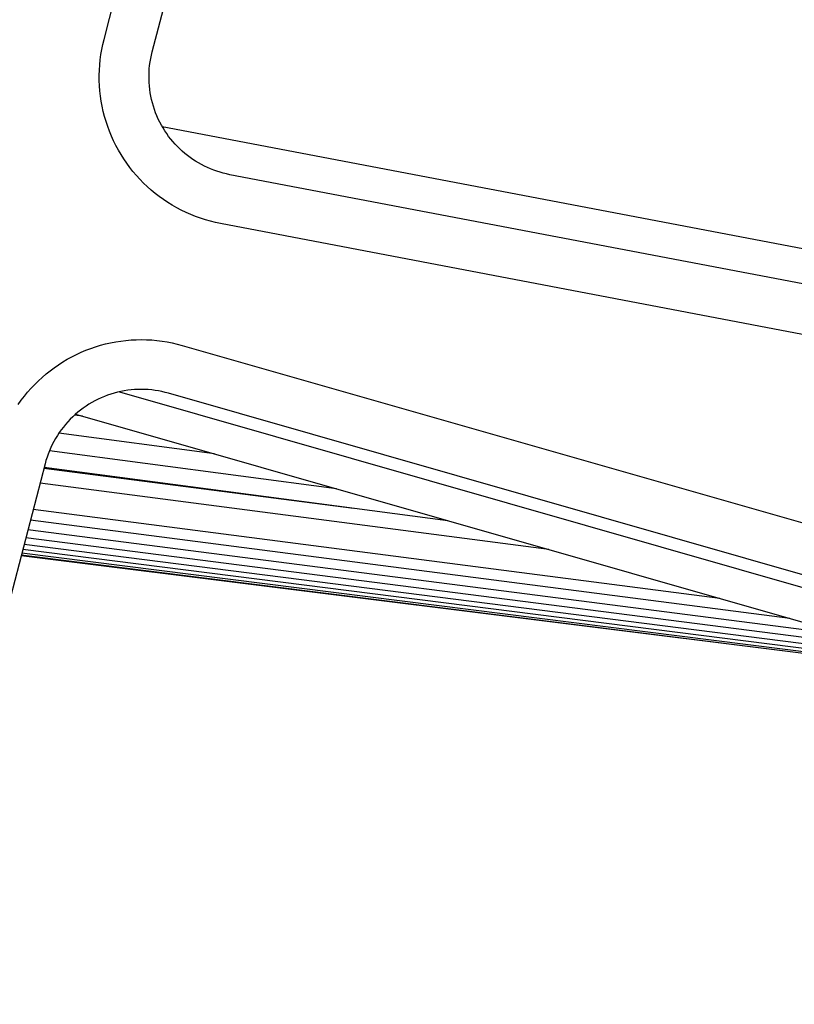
# Model space of a CAD drawing. Header units: millimetres. Extents: x 5000 to 6727, y 0 to 1679.
# Tile 93 of 106: x 6073 to 6228, y 1197 to 1395. Entities that reach past the tile are written whole.
import ezdxf

# ---------------------------------------------------------------- set-up
doc = ezdxf.new("R2010")
doc.units = ezdxf.units.MM
doc.layers.add('Make2D$Sichtbar$Kurven', color=18, linetype='Continuous', true_color=0x000000)

msp = doc.modelspace()

# ---------------------------------------------------------------- linework, layer by layer
at = {"layer": 'Make2D$Sichtbar$Kurven', "color": 18, "lineweight": -3, "true_color": 0x000000}
for p, q in [((6089.5, 1390.85), (6122.82, 1518.86)), ((6099.18, 1388.33), (6132.49, 1516.34)), ((6089.05, 1388.81), (6089.26, 1389.84)), ((6089.26, 1389.84), (6089.5, 1390.85)), ((6088.73, 1386.75), (6088.87, 1387.78)), ((6088.87, 1387.78), (6089.05, 1388.81)), ((6098.88, 1386.99), (6099.02, 1387.66)), ((6099.02, 1387.66), (6099.18, 1388.33)), ((6088.56, 1384.66), (6088.63, 1385.71)), ((6088.63, 1385.71), (6088.73, 1386.75)), ((6098.6, 1384.93), (6098.67, 1385.62)), ((6098.67, 1385.62), (6098.76, 1386.3)), ((6098.76, 1386.3), (6098.88, 1386.99)), ((6088.54, 1383.62), (6088.56, 1384.66)), ((6088.54, 1382.57), (6088.54, 1383.62)), ((6098.54, 1383.55), (6098.56, 1384.24)), ((6098.54, 1382.86), (6098.54, 1383.55)), ((6098.56, 1384.24), (6098.6, 1384.93)), ((6088.59, 1381.53), (6088.54, 1382.57)), ((6088.67, 1380.49), (6088.59, 1381.53)), ((6098.57, 1382.17), (6098.54, 1382.86)), ((6098.62, 1381.48), (6098.57, 1382.17)), ((6098.69, 1380.79), (6098.62, 1381.48)), ((6088.78, 1379.45), (6088.67, 1380.49)), ((6088.93, 1378.42), (6088.78, 1379.45)), ((6098.79, 1380.11), (6098.69, 1380.79)), ((6098.91, 1379.43), (6098.79, 1380.11)), ((6099.06, 1378.75), (6098.91, 1379.43)), ((6089.12, 1377.39), (6088.93, 1378.42)), ((6089.35, 1376.37), (6089.12, 1377.39)), ((6099.23, 1378.08), (6099.06, 1378.75)), ((6099.42, 1377.42), (6099.23, 1378.08)), ((6099.63, 1376.76), (6099.42, 1377.42)), ((6089.6, 1375.35), (6089.35, 1376.37)), ((6089.9, 1374.35), (6089.6, 1375.35)), ((6099.87, 1376.11), (6099.63, 1376.76)), ((6100.13, 1375.47), (6099.87, 1376.11)), ((6100.41, 1374.84), (6100.13, 1375.47)), ((6090.23, 1373.36), (6089.9, 1374.35)), ((6090.59, 1372.38), (6090.23, 1373.36)), ((6100.71, 1374.22), (6100.41, 1374.84)), ((6101.03, 1373.62), (6100.71, 1374.22)), ((6101.37, 1373.04), (6101.03, 1373.62)), ((6101.2, 1373.32), (6465.25, 1304.08)), ((6090.99, 1371.41), (6090.59, 1372.38)), ((6091.42, 1370.46), (6090.99, 1371.41)), ((6101.72, 1372.46), (6101.37, 1373.04)), ((6102.1, 1371.9), (6101.72, 1372.46)), ((6102.49, 1371.35), (6102.1, 1371.9)), ((6102.91, 1370.82), (6102.49, 1371.35)), ((6091.88, 1369.52), (6091.42, 1370.46)), ((6092.38, 1368.6), (6091.88, 1369.52)), ((6103.34, 1370.3), (6102.91, 1370.82)), ((6103.78, 1369.79), (6103.34, 1370.3)), ((6104.25, 1369.3), (6103.78, 1369.79)), ((6104.73, 1368.83), (6104.25, 1369.3)), ((6092.91, 1367.7), (6092.38, 1368.6)), ((6093.47, 1366.82), (6092.91, 1367.7)), ((6105.22, 1368.37), (6104.73, 1368.83)), ((6105.74, 1367.93), (6105.22, 1368.37)), ((6106.26, 1367.51), (6105.74, 1367.93)), ((6106.8, 1367.1), (6106.26, 1367.51)), ((6094.05, 1365.96), (6093.47, 1366.82)), ((6094.67, 1365.11), (6094.05, 1365.96)), ((6107.35, 1366.71), (6106.8, 1367.1)), ((6107.92, 1366.35), (6107.35, 1366.71)), ((6108.5, 1366), (6107.92, 1366.35)), ((6109.09, 1365.67), (6108.5, 1366)), ((6109.69, 1365.36), (6109.09, 1365.67)), ((6110.3, 1365.07), (6109.69, 1365.36)), ((6095.32, 1364.29), (6094.67, 1365.11)), ((6096, 1363.5), (6095.32, 1364.29)), ((6096.7, 1362.72), (6096, 1363.5)), ((6110.92, 1364.8), (6110.3, 1365.07)), ((6111.55, 1364.56), (6110.92, 1364.8)), ((6112.19, 1364.33), (6111.55, 1364.56)), ((6112.83, 1364.13), (6112.19, 1364.33)), ((6113.48, 1363.95), (6112.83, 1364.13)), ((6114.14, 1363.79), (6113.48, 1363.95)), ((6114.8, 1363.65), (6114.14, 1363.79)), ((6495.63, 1291.21), (6114.8, 1363.65)), ((6097.43, 1361.97), (6096.7, 1362.72)), ((6098.19, 1361.25), (6097.43, 1361.97)), ((6098.97, 1360.56), (6098.19, 1361.25)), ((6099.77, 1359.89), (6098.97, 1360.56)), ((6100.6, 1359.25), (6099.77, 1359.89)), ((6101.45, 1358.64), (6100.6, 1359.25)), ((6102.31, 1358.06), (6101.45, 1358.64)), ((6103.2, 1357.51), (6102.31, 1358.06)), ((6104.11, 1356.99), (6103.2, 1357.51)), ((6105.04, 1356.51), (6104.11, 1356.99)), ((6105.98, 1356.05), (6105.04, 1356.51)), ((6106.93, 1355.63), (6105.98, 1356.05)), ((6107.9, 1355.24), (6106.93, 1355.63)), ((6108.89, 1354.89), (6107.9, 1355.24)), ((6109.88, 1354.57), (6108.89, 1354.89)), ((6110.89, 1354.29), (6109.88, 1354.57)), ((6111.9, 1354.04), (6110.89, 1354.29)), ((6112.93, 1353.83), (6111.9, 1354.04)), ((6493.76, 1281.39), (6112.93, 1353.83)), ((6089.81, 1329.63), (6090.83, 1329.87)), ((6090.83, 1329.87), (6091.85, 1330.06)), ((6091.85, 1330.06), (6092.88, 1330.22)), ((6092.88, 1330.22), (6093.91, 1330.35)), ((6093.91, 1330.35), (6094.95, 1330.43)), ((6094.95, 1330.43), (6095.98, 1330.49)), ((6095.98, 1330.49), (6097.02, 1330.5)), ((6097.02, 1330.5), (6098.06, 1330.48)), ((6098.06, 1330.48), (6099.1, 1330.43)), ((6099.1, 1330.43), (6100.14, 1330.34)), ((6100.14, 1330.34), (6101.17, 1330.21)), ((6101.17, 1330.21), (6102.2, 1330.05)), ((6102.2, 1330.05), (6103.22, 1329.85)), ((6103.22, 1329.85), (6104.23, 1329.62)), ((6083.95, 1327.52), (6084.9, 1327.96)), ((6084.9, 1327.96), (6085.86, 1328.36)), ((6085.86, 1328.36), (6086.83, 1328.73)), ((6086.83, 1328.73), (6087.81, 1329.07)), ((6087.81, 1329.07), (6088.81, 1329.37)), ((6088.81, 1329.37), (6089.81, 1329.63)), ((6104.23, 1329.62), (6105.24, 1329.35)), ((6105.24, 1329.35), (6487.61, 1219.95)), ((6080.34, 1325.46), (6081.22, 1326.03)), ((6081.22, 1326.03), (6082.11, 1326.56)), ((6082.11, 1326.56), (6083.02, 1327.06)), ((6083.02, 1327.06), (6083.95, 1327.52)), ((6077.84, 1323.6), (6078.65, 1324.25)), ((6078.65, 1324.25), (6079.49, 1324.87)), ((6079.49, 1324.87), (6080.34, 1325.46)), ((6075.55, 1321.49), (6076.29, 1322.22)), ((6076.29, 1322.22), (6077.05, 1322.92)), ((6077.05, 1322.92), (6077.84, 1323.6)), ((6073.48, 1319.15), (6074.14, 1319.95)), ((6074.14, 1319.95), (6074.83, 1320.73)), ((6074.83, 1320.73), (6075.55, 1321.49)), ((6091.53, 1319.75), (6090.87, 1319.55)), ((6092.2, 1319.92), (6091.53, 1319.75)), ((6092.88, 1320.08), (6092.2, 1319.92)), ((6092.59, 1320.02), (6484.23, 1207.97)), ((6093.56, 1320.21), (6092.88, 1320.08)), ((6094.25, 1320.32), (6093.56, 1320.21)), ((6094.94, 1320.4), (6094.25, 1320.32)), ((6095.63, 1320.46), (6094.94, 1320.4)), ((6096.32, 1320.49), (6095.63, 1320.46)), ((6097.01, 1320.5), (6096.32, 1320.49)), ((6097.71, 1320.49), (6097.01, 1320.5)), ((6098.4, 1320.45), (6097.71, 1320.49)), ((6099.09, 1320.39), (6098.4, 1320.45)), ((6099.78, 1320.31), (6099.09, 1320.39)), ((6100.46, 1320.2), (6099.78, 1320.31)), ((6101.14, 1320.07), (6100.46, 1320.2)), ((6101.82, 1319.91), (6101.14, 1320.07)), ((6102.49, 1319.73), (6101.82, 1319.91)), ((6072.25, 1317.48), (6072.85, 1318.32)), ((6072.85, 1318.32), (6073.48, 1319.15)), ((6087.07, 1317.87), (6086.47, 1317.52)), ((6087.68, 1318.21), (6087.07, 1317.87)), ((6088.3, 1318.52), (6087.68, 1318.21)), ((6088.93, 1318.81), (6088.3, 1318.52)), ((6089.57, 1319.08), (6088.93, 1318.81)), ((6090.21, 1319.32), (6089.57, 1319.08)), ((6090.87, 1319.55), (6090.21, 1319.32)), ((6484.86, 1210.34), (6102.49, 1319.73)), ((6084.22, 1315.9), (6083.7, 1315.45)), ((6084.76, 1316.33), (6084.22, 1315.9)), ((6085.32, 1316.75), (6084.76, 1316.33)), ((6085.89, 1317.14), (6085.32, 1316.75)), ((6086.47, 1317.52), (6085.89, 1317.14)), ((6082.22, 1313.99), (6081.76, 1313.47)), ((6082.69, 1314.49), (6082.22, 1313.99)), ((6083.19, 1314.98), (6082.69, 1314.49)), ((6083.7, 1315.45), (6083.19, 1314.98)), ((6085.17, 1315.14), (6083.58, 1315.35)), ((6083.79, 1315.53), (6484.23, 1200.97)), ((6080.9, 1312.38), (6080.49, 1311.82)), ((6081.32, 1312.93), (6080.9, 1312.38)), ((6081.76, 1313.47), (6081.32, 1312.93)), ((6079.41, 1310.04), (6079.09, 1309.43)), ((6079.75, 1310.65), (6079.41, 1310.04)), ((6080.11, 1311.24), (6079.75, 1310.65)), ((6080.49, 1311.82), (6080.11, 1311.24)), ((6111.74, 1307.54), (6080.4, 1311.68)), ((6078.51, 1308.17), (6078.26, 1307.52)), ((6136.23, 1300.53), (6078.5, 1308.13)), ((6078.79, 1308.8), (6078.51, 1308.17)), ((6079.09, 1309.43), (6078.79, 1308.8)), ((6077.82, 1306.21), (6077.63, 1305.54)), ((6078.03, 1306.87), (6077.82, 1306.21)), ((6078.26, 1307.52), (6078.03, 1306.87)), ((6077.63, 1305.54), (6029.24, 1119.62)), ((6077.41, 1304.69), (6139.69, 1296.61)), ((6158.64, 1294.12), (6077.43, 1304.78)), ((6178.95, 1288.31), (6076.63, 1301.69)), ((6213.32, 1278.48), (6075.25, 1296.4)), ((6227.38, 1274.46), (6074.68, 1294.2)), ((6239.36, 1271.03), (6074.18, 1292.29)), ((6249.29, 1268.19), (6073.76, 1290.68)), ((6256.65, 1265.06), (6073.15, 1288.34)), ((6257.18, 1265.93), (6073.42, 1289.36)), ((6249.68, 1265.01), (6072.82, 1287.06)), ((6254.4, 1264.42), (6072.85, 1287.19)), ((6255.49, 1264.59), (6072.97, 1287.62)), ((6209.23, 1279.65), (6209.23, 1279.65))]:
    msp.add_line(p, q, dxfattribs=at)

doc.saveas('drawing.dxf')
